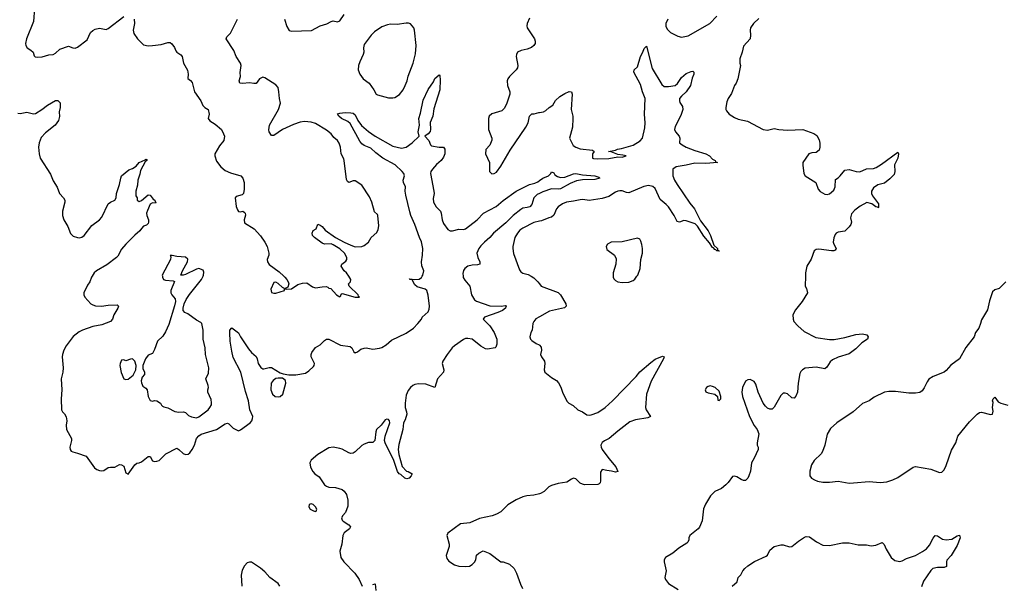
# Model space of a CAD drawing. Header units: inches. Extents: x 1449094 to 1618372, y 389908 to 534307.
# Tile 133 of 256: x 1505286 to 1514216, y 467208 to 472325. Entities that reach past the tile are written whole.
import ezdxf

# ---------------------------------------------------------------- set-up
doc = ezdxf.new("R2010")
doc.units = ezdxf.units.IN
doc.header["$MEASUREMENT"] = 0
for name, color, linetype in [('B5406', 7, 'Continuous'), ('B5407', 7, 'Continuous'), ('B5416', 7, 'Continuous'), ('B5417', 7, 'Continuous')]:
    doc.layers.add(name, color=color, linetype=linetype)

msp = doc.modelspace()

# ---------------------------------------------------------------- linework, layer by layer
at = {"layer": 'B5406', "color": 5}
for points, elevation in [([(1505943.7, 470000), (1505937.6, 469990), (1505923.8, 469950), (1505901.8, 469918.2), (1505868.8, 469850), (1505867.2, 469830), (1505876.4, 469810), (1505931.1, 469751.1), (1505950, 469739.6), (1505972.5, 469732.5), (1506028.8, 469728.8), (1506090, 469738.2), (1506170, 469741.7), (1506183.7, 469730), (1506176, 469710), (1506139.5, 469650), (1506126.4, 469610), (1506110.2, 469589.8), (1506030, 469558), (1505950, 469544.4), (1505854.8, 469510), (1505825.1, 469494.9), (1505770, 469455.1), (1505709.1, 469370), (1505688, 469330), (1505674, 469290), (1505671.6, 469270), (1505679.5, 469170), (1505676.4, 469130), (1505663.7, 469070), (1505667.2, 468970), (1505661.1, 468890), (1505665.5, 468790), (1505674.8, 468770), (1505692.4, 468752.4), (1505706.7, 468726.7), (1505712.4, 468690), (1505708.4, 468650), (1505710.4, 468610), (1505754.9, 468530), (1505757.1, 468510), (1505742, 468450), (1505744.4, 468430), (1505754.4, 468414.4), (1505767.2, 468407.2), (1505810, 468397.1), (1505888.2, 468368.2), (1505964.2, 468264.2), (1505987.3, 468247.3), (1506010, 468239.5), (1506030, 468235.8), (1506050, 468238.4), (1506090, 468265.5), (1506110, 468270.6), (1506150, 468270.8), (1506190, 468293.4), (1506210, 468290.5), (1506230, 468278), (1506250, 468218), (1506270, 468204.9), (1506330, 468290.4), (1506350, 468304.9), (1506370, 468307.7), (1506390, 468317.6), (1506450, 468367.3), (1506470, 468364.7), (1506490, 468327.7), (1506510, 468321.6), (1506530, 468322.4), (1506551.8, 468330), (1506612.7, 468390), (1506710, 468440.4), (1506730, 468430.4), (1506770, 468392.7), (1506790, 468383.8), (1506813.7, 468386.3), (1506830, 468398), (1506850, 468428), (1506872.3, 468470), (1506890, 468527.7), (1506910, 468553.7), (1506931.9, 468568.1), (1507070, 468612.2), (1507150, 468662.6), (1507170, 468668.4), (1507182.3, 468662.3), (1507221.7, 468621.7), (1507270, 468598.4), (1507290, 468606.7), (1507376.3, 468670), (1507392.3, 468690), (1507399.1, 468710), (1507399.2, 468730), (1507372.6, 468790), (1507359.9, 468870), (1507334.8, 468954.8), (1507292.5, 469130), (1507223.7, 469263.7), (1507210, 469319.3), (1507195.5, 469410), (1507191.7, 469488.3), (1507192.3, 469510), (1507210, 469533.4), (1507270, 469487.7), (1507290.3, 469450), (1507362.3, 469342.3), (1507387.2, 469310), (1507431.7, 469271.7), (1507441.3, 469250), (1507447.8, 469207.8), (1507472.6, 469172.6), (1507490, 469162), (1507501.6, 469161.6), (1507550, 469172.3), (1507570, 469171.4), (1507650, 469125.7), (1507675.8, 469115.8), (1507726.1, 469106.1), (1507790, 469105), (1507878.3, 469121.7), (1507910, 469142.9), (1507950, 469180.9), (1507956.2, 469190), (1507959.4, 469210), (1507929.9, 469269.9), (1507928.5, 469290), (1507935.1, 469310), (1507970, 469352.7), (1508010, 469378.4), (1508050, 469417.1), (1508070, 469430.5), (1508090, 469430.4), (1508196.3, 469376.3), (1508283.7, 469363.7), (1508298, 469350), (1508315.9, 469315.9), (1508330, 469304.9), (1508350, 469314), (1508381.5, 469338.5), (1508410, 469348.7), (1508430, 469350.4), (1508490, 469339.3), (1508550, 469346.7), (1508570, 469353), (1508610, 469377), (1508659.6, 469420.4), (1508790, 469483.6), (1508857.6, 469530), (1508897.6, 469570), (1508929.5, 469610), (1508938, 469630), (1508990, 469676.3), (1509000.1, 469699.9), (1509003.5, 469730), (1508990, 469828.7), (1508979.3, 469870), (1508964.1, 469884.1), (1508890, 469905.1), (1508870, 469922), (1508846.6, 469966.6), (1508825.2, 469970), (1508823.1, 469976.9), (1508870.2, 469970.2), (1508910, 469974.7), (1508930, 469988.8), (1508936.1, 470000)], 620), ([(1506579.9, 470000), (1506581, 469990), (1506591.3, 469970), (1506610, 469963), (1506678, 469958), (1506691.3, 469951.3), (1506658, 469870), (1506656.3, 469850), (1506666.8, 469830), (1506696, 469796), (1506698, 469770), (1506691.2, 469731.2), (1506637.9, 469562.1), (1506610, 469497.3), (1506583.1, 469456.9), (1506536.5, 469410), (1506510, 469336), (1506490, 469300.9), (1506450, 469283.7), (1506425.7, 469250), (1506402, 469190), (1506403.4, 469163.4), (1506418.8, 469130), (1506418, 469110), (1506395.9, 469084.1), (1506388.1, 469051.9), (1506390, 469034), (1506403.4, 469003.4), (1506430, 468986), (1506442.8, 468970), (1506450.3, 468910.3), (1506470, 468874), (1506490, 468866), (1506510, 468874), (1506531.3, 468870), (1506562, 468850), (1506570.9, 468830.9), (1506582, 468822), (1506594.8, 468814.8), (1506630, 468807.3), (1506693.2, 468773.2), (1506730, 468766.9), (1506772, 468770), (1506790, 468764), (1506818, 468738), (1506845.1, 468725.1), (1506890, 468717.6), (1506910, 468724.6), (1506994.3, 468790), (1507012.1, 468810), (1507024.8, 468835.2), (1507027.1, 468852.9), (1507022.1, 468882.1), (1506993.3, 468950), (1506992, 468970), (1506998.4, 468990), (1506995.6, 469010), (1506974.5, 469070), (1506997.7, 469122.3), (1507002.9, 469170), (1506971.2, 469290), (1506967.3, 469350), (1506949.6, 469430), (1506949.5, 469510.5), (1506939.5, 469570), (1506930, 469580.9), (1506890, 469601.6), (1506810, 469658), (1506784, 469670), (1506770, 469688.7), (1506769.8, 469709.8), (1506779.1, 469750), (1506794.8, 469790), (1506825.1, 469834.9), (1506935.5, 469970), (1506949.4, 470000)], 640), ([(1507682.3, 470000), (1507691.5, 469991.5), (1507708.2, 469970), (1507720.7, 469950), (1507726, 469930), (1507718, 469902), (1507694, 469890), (1507702, 469882), (1507752.9, 469887.1), (1507810, 469926), (1507850, 469936), (1507890, 469939.1), (1507942.6, 469902.6), (1507970, 469894), (1508030, 469905.2), (1508065.5, 469905.5), (1508079.9, 469899.9), (1508090, 469891.3), (1508107.3, 469887.3), (1508161, 469830), (1508190, 469812), (1508199, 469821), (1508201.2, 469838.8), (1508210, 469844.7), (1508328.9, 469808.9), (1508368, 469810), (1508358, 469818), (1508356.2, 469830), (1508274, 469910), (1508268, 469930), (1508288, 469950), (1508288.7, 469970), (1508270.6, 470000)], 640), ([(1509308.3, 470000), (1509309.5, 469989.5), (1509324, 469964), (1509369.1, 469910), (1509382.6, 469830), (1509410, 469787.2), (1509430, 469774.3), (1509550, 469732), (1509652.3, 469727.7), (1509693.8, 469733.8), (1509702.8, 469730), (1509695.6, 469724.4), (1509692.7, 469710), (1509663.7, 469690), (1509623.1, 469670), (1509501.6, 469630), (1509490.4, 469610), (1509550.3, 469550), (1509590.3, 469490), (1509614.6, 469430), (1509614.9, 469385.1), (1509604.5, 469355.5), (1509598, 469350), (1509530, 469339.8), (1509510, 469343.1), (1509470, 469364.8), (1509389.1, 469429.1), (1509350, 469436.5), (1509330, 469434), (1509310, 469425.2), (1509231, 469370), (1509210.1, 469350), (1509162.9, 469290), (1509124.1, 469230), (1509116.5, 469210), (1509134.5, 469150), (1509131.2, 469130), (1509075.2, 469070), (1509050.8, 468990), (1508970, 469021.3), (1508904.1, 469024.1), (1508870, 469018.2), (1508852.2, 469010), (1508829.4, 468990.6), (1508810, 468964.7), (1508790, 468920.9), (1508781.2, 468850), (1508783, 468810), (1508795.8, 468770), (1508796.9, 468750), (1508782.3, 468697.7), (1508768.4, 468670), (1508761.5, 468610), (1508726.1, 468473.9), (1508720.2, 468430), (1508723.5, 468383.5), (1508755.2, 468275.2), (1508793.4, 468233.4), (1508810, 468230.5), (1508844.7, 468210), (1508838, 468190), (1508818, 468170), (1508796.3, 468163.7), (1508779, 468170), (1508743.2, 468203.2), (1508729.2, 468210), (1508714, 468230), (1508680.5, 468330), (1508600.5, 468490), (1508596.4, 468510), (1508602, 468550), (1508643.5, 468670), (1508640.5, 468690), (1508630, 468702.4), (1508615.2, 468704.8), (1508601.8, 468698.2), (1508564.2, 468650), (1508523.6, 468610), (1508515.5, 468590), (1508507.8, 468512.2), (1508490, 468491.6), (1508450, 468491.8), (1508410, 468478.8), (1508390, 468465.4), (1508330, 468408), (1508310, 468396.9), (1508290, 468393.6), (1508270, 468398.7), (1508210, 468433), (1508190, 468439.6), (1508129.6, 468449.6), (1508090, 468445.1), (1507990, 468385.4), (1507930, 468331.6), (1507918.4, 468310), (1507922.4, 468270), (1507943.8, 468230), (1507962, 468210), (1508000.9, 468180.9), (1508050.5, 468110), (1508070, 468095.8), (1508090, 468088.5), (1508150, 468083.8), (1508210, 468066), (1508230, 468051), (1508250, 468021), (1508263.6, 467970), (1508263.6, 467916.4), (1508242, 467858), (1508216, 467830), (1508206, 467810), (1508211, 467790), (1508219.8, 467779.8), (1508270, 467746), (1508286, 467730), (1508278, 467710), (1508230, 467675.1), (1508215.5, 467650), (1508208.2, 467571.8), (1508190.6, 467509.4), (1508199.1, 467450), (1508226.7, 467410), (1508327, 467310), (1508364.9, 467250), (1508393.4, 467190)], 620), ([(1509924.5, 470000), (1509950, 469984.7), (1509984.7, 469950), (1510000, 469929.6)], 640), ([(1510000, 469632.5), (1509966.5, 469613.5), (1509948.2, 469590), (1509940.5, 469570), (1509933.4, 469510), (1509923, 469490), (1509913, 469450), (1509919.3, 469430), (1509930, 469418), (1509970, 469390.6), (1509998, 469378), (1510000, 469375.6)], 640), ([(1510000, 468027.5), (1509950, 468016.3), (1509886, 468010), (1509850, 468000.4), (1509790, 467972.8), (1509713, 467927), (1509650, 467865.1), (1509610, 467842.4), (1509570, 467828.2), (1509457.1, 467802.9), (1509370, 467766), (1509284.9, 467755.1), (1509170.8, 467670), (1509160.7, 467650), (1509180.5, 467570), (1509181.6, 467550), (1509154, 467470), (1509160.2, 467440.2), (1509178.3, 467418.3), (1509230, 467385.5), (1509270, 467373), (1509330, 467367.7), (1509366.8, 467373.2), (1509390, 467386.8), (1509411.4, 467408.6), (1509422, 467430), (1509430, 467471.3), (1509450, 467491), (1509490, 467510.8), (1509550, 467486.8), (1509650, 467411.3), (1509670, 467412), (1509730, 467391), (1509770, 467351.3), (1509791, 467310), (1509827.3, 467210), (1509847.3, 467170)], 640), ([(1507645.6, 467190), (1507630, 467214.8), (1507555.1, 467270), (1507510, 467320.5), (1507470, 467355.1), (1507390, 467407), (1507370, 467409.5), (1507350, 467400.9), (1507324.2, 467375.8), (1507303.4, 467336.6), (1507295.6, 467290), (1507299.5, 467190)], 620), ([(1508490, 467206), (1508510, 467211.3), (1508515.3, 467150)], 620)]:
    msp.add_lwpolyline(points, dxfattribs=dict(at, elevation=elevation))
for points, elevation in [([(1507610, 469945.2), (1507590, 469942), (1507564.1, 469884.1), (1507570, 469852), (1507590, 469846), (1507610, 469846.8), (1507688, 469870), (1507688, 469890), (1507670, 469899), (1507630, 469935.1)], 640), ([(1506310, 469252.3), (1506290, 469249.4), (1506250, 469234), (1506230, 469242.9), (1506210, 469239.5), (1506197.4, 469210), (1506195.6, 469190), (1506206.5, 469126.5), (1506230, 469071.3), (1506250, 469062.8), (1506270, 469068), (1506315.4, 469104.6), (1506340.7, 469150), (1506341.6, 469190), (1506331.5, 469230)], 640), ([(1507630, 469076.4), (1507608.4, 469071.6), (1507583.8, 469056.2), (1507566.3, 469030), (1507563.6, 468970), (1507578.9, 468930), (1507602, 468910), (1507630, 468906.5), (1507650, 468910.3), (1507672.3, 468930), (1507698.7, 469030), (1507696, 469056), (1507670, 469075.1)], 620), ([(1507930, 467936.3), (1507911, 467930), (1507908.4, 467910), (1507919.3, 467890), (1507950, 467872.4), (1507970, 467868.5), (1507975.3, 467870), (1507982, 467890), (1507969.6, 467910), (1507949, 467930)], 620)]:
    msp.add_lwpolyline(points, close=True, dxfattribs=dict(at, elevation=elevation))
at = {"layer": 'B5407', "color": 5}
for points, elevation in [([(1505421.6, 472430), (1505411.7, 472310), (1505347.1, 472150), (1505340.3, 472110), (1505343.1, 472090), (1505353.4, 472070), (1505388.5, 472048.5), (1505407.3, 472030), (1505417.3, 471997.3), (1505427.5, 471987.5), (1505444.9, 471984.9), (1505490, 471988.2), (1505550, 472005.5), (1505590, 472010.8), (1505610, 472021), (1505650, 472058.8), (1505730, 472084), (1505768.7, 472068.7), (1505790, 472067.7), (1505810, 472076), (1505897.8, 472142.2), (1505929.6, 472210), (1505950, 472228.2), (1505970, 472239.1), (1506010, 472248), (1506070, 472236.4), (1506090, 472243.7), (1506230, 472354.9)], 640), ([(1506324.9, 472330), (1506328, 472290), (1506314.9, 472230), (1506319.9, 472199.9), (1506354, 472150), (1506410, 472097.3), (1506450, 472087.7), (1506489.3, 472090.7), (1506570, 472100.7), (1506630, 472118), (1506650, 472118), (1506666.4, 472106.4), (1506690, 472072), (1506701.4, 472041.4), (1506711.3, 472030), (1506747.9, 472007.9), (1506760.7, 471990), (1506770.5, 471930.5), (1506807.5, 471867.5), (1506812.7, 471832.7), (1506810.7, 471790.7), (1506835.3, 471775.3), (1506850, 471756), (1506872.4, 471670), (1506930.4, 471590), (1506947.2, 471547.2), (1506964, 471530), (1506995.5, 471510), (1507003.8, 471470), (1506994.8, 471430), (1507010, 471407.7), (1507059, 471379), (1507118, 471330), (1507136, 471290), (1507142.8, 471270), (1507137.1, 471230), (1507097.7, 471182.3), (1507055.5, 471110), (1507055.5, 471090), (1507070, 471044), (1507110, 470990.5), (1507150, 470959.3), (1507196.7, 470936.7), (1507290.6, 470910.6), (1507311.3, 470890), (1507321, 470850), (1507320.7, 470790), (1507314.8, 470750), (1507302.8, 470737.2), (1507250, 470724), (1507240.7, 470710), (1507250, 470631), (1507261.8, 470601.8), (1507270, 470587.7), (1507290, 470583.7), (1507310, 470588.2), (1507321.3, 470581.3), (1507330.3, 470570.3), (1507333.3, 470553.3), (1507322.7, 470510), (1507325.1, 470485.1), (1507411.8, 470430), (1507470, 470366.4), (1507510.3, 470310), (1507531.7, 470270), (1507546.5, 470210), (1507545.7, 470190), (1507530.5, 470150), (1507532.7, 470130), (1507550, 470104.9), (1507639.2, 470039.2), (1507682.3, 470000)], 640), ([(1508270.6, 470000), (1508251.6, 470031.6), (1508229.2, 470050), (1508202, 470090), (1508208, 470110), (1508244.7, 470135.3), (1508254, 470150), (1508254, 470170), (1508231.3, 470210), (1508190, 470249.6), (1508130, 470285.6), (1508110, 470293.3), (1508050, 470289.8), (1508030, 470300.5), (1507959.3, 470350), (1507942.7, 470370), (1507938, 470390), (1507946.5, 470413.5), (1507974, 470430), (1507990, 470470.7), (1508010, 470464), (1508030, 470450.5), (1508058, 470418), (1508150, 470350.3), (1508227.7, 470310), (1508290, 470280.8), (1508330, 470267.7), (1508390, 470270.4), (1508410, 470278.4), (1508449.4, 470310), (1508474, 470350), (1508524.2, 470395.8), (1508537, 470423), (1508542.4, 470457.6), (1508533.3, 470550), (1508530, 470559), (1508504.8, 470584.8), (1508481, 470670), (1508459.2, 470719.2), (1508390, 470825.1), (1508330, 470866), (1508310, 470866), (1508270, 470849.2), (1508258.6, 470858.6), (1508250, 470878), (1508228.5, 471048.5), (1508224.7, 471064.7), (1508200.9, 471110), (1508196, 471170), (1508185.1, 471205.1), (1508169.2, 471230), (1508136.6, 471256.6), (1508110, 471291.5), (1508070, 471322.4), (1507970, 471383), (1507930, 471395.8), (1507870, 471403), (1507830, 471397.4), (1507770, 471376), (1507670, 471328.4), (1507590, 471274.5), (1507570, 471276), (1507549.7, 471309.7), (1507546.5, 471326.5), (1507552.6, 471370), (1507633.3, 471510), (1507652.9, 471567.1), (1507642, 471610), (1507638, 471670), (1507629.6, 471710), (1507610, 471733.6), (1507577, 471757), (1507510, 471797), (1507490, 471802.9), (1507460.7, 471790), (1507430, 471747), (1507410, 471746), (1507370, 471753.3), (1507307.2, 471747.2), (1507282, 471750), (1507276, 471770), (1507289.3, 471810.7), (1507287.2, 471847.2), (1507293.7, 471910), (1507289.7, 471930), (1507249.7, 471990), (1507227, 472047), (1507159, 472150), (1507166, 472170), (1507197.6, 472202.4), (1507262, 472330)], 640), ([(1507688.2, 472330), (1507710, 472262), (1507730, 472228.4), (1507750, 472220.4), (1507932.3, 472227.7), (1508010, 472270.4), (1508071.3, 472288.7), (1508110, 472307.7), (1508130, 472313.4), (1508170, 472306.8), (1508190, 472314.8), (1508230, 472371)], 640), ([(1509910, 472338), (1509888.8, 472290), (1509885.3, 472270), (1509888.5, 472250), (1509954.9, 472150), (1509961.6, 472130), (1509961.6, 472110), (1509950.6, 472090), (1509927.2, 472072.8), (1509890, 472058.7), (1509833.3, 472046.7), (1509802, 472030), (1509793, 472010), (1509790.4, 471990), (1509803.7, 471910), (1509800.3, 471890), (1509790.3, 471870), (1509728.4, 471810), (1509714, 471790), (1509708.5, 471770), (1509710.4, 471730), (1509732, 471670), (1509732.2, 471650), (1509701.2, 471558.8), (1509679.5, 471520.5), (1509659.9, 471500.1), (1509569, 471471), (1509543.8, 471450), (1509539.5, 471430), (1509539, 471330), (1509567.7, 471250), (1509567.3, 471232.7), (1509550, 471188), (1509512.7, 471147.3), (1509512, 471110), (1509546, 471030), (1509548.5, 470950), (1509567.8, 470927.8), (1509590, 470930.3), (1509610, 470943.6), (1509650, 470996.1), (1509736.1, 471143.9), (1509877.6, 471350), (1509897.7, 471390), (1509910, 471450.8), (1509930, 471471), (1509951.6, 471471.6), (1509995.6, 471484.4), (1510000, 471485)], 640), ([(1508936.1, 470000), (1508941.5, 470010), (1508950.8, 470050), (1508934.6, 470094.6), (1508930.8, 470130), (1508940.7, 470190), (1508941.7, 470250), (1508930.7, 470310.7), (1508912, 470350), (1508871.4, 470470), (1508833.7, 470550), (1508823.2, 470583.2), (1508786.9, 470733.1), (1508782, 470770), (1508784.6, 470810), (1508766.6, 470850), (1508765.2, 470870), (1508776.5, 470910), (1508770.6, 470930), (1508755.7, 470950), (1508690.3, 471010.3), (1508580.5, 471070), (1508517.2, 471117.2), (1508470, 471160.4), (1508410, 471185), (1508390, 471198.7), (1508370, 471225.1), (1508283, 471383), (1508262, 471402), (1508206.3, 471430), (1508179.5, 471450), (1508170, 471471), (1508190, 471479.1), (1508237.2, 471482.8), (1508290, 471482), (1508310, 471477.4), (1508330, 471463), (1508354.3, 471410), (1508387, 471367), (1508450, 471311.5), (1508510.3, 471270), (1508670, 471180.2), (1508750, 471159.1), (1508790, 471169.1), (1508846.3, 471210), (1508909.6, 471270), (1508899.2, 471310), (1508911.4, 471370), (1508906.8, 471430), (1508921.4, 471478.6), (1508945, 471595), (1508990, 471690.8), (1509038, 471762), (1509050, 471790.6), (1509090, 471824.7), (1509095.9, 471815.9), (1509101.1, 471781.1), (1509096.5, 471690), (1509041.5, 471518.5), (1509032.6, 471450), (1509008.1, 471391.9), (1509011.9, 471330), (1509008.4, 471311.6), (1508990.2, 471289.8), (1508962, 471270), (1508995.5, 471230), (1509010.7, 471190), (1509021.7, 471181.7), (1509090, 471171), (1509130.3, 471170.3), (1509142, 471150), (1509142.4, 471110), (1509130, 471079.8), (1509108.4, 471050), (1509066.8, 471013.2), (1509029.2, 470970), (1509016.5, 470950), (1509013, 470930), (1509043.7, 470770), (1509044.9, 470750), (1509035.8, 470704.2), (1509038.5, 470670), (1509063.6, 470630), (1509103.7, 470590), (1509110.3, 470570), (1509116.5, 470510), (1509130, 470476.4), (1509170, 470422.4), (1509190, 470410.4), (1509210.4, 470410.4), (1509270, 470426), (1509310, 470422.4), (1509330, 470428.9), (1509436.2, 470510), (1509491.8, 470570), (1509607.8, 470632.2), (1509670, 470686), (1509788.5, 470770), (1509909.8, 470830), (1509957.3, 470842.7), (1509984.5, 470855.5), (1510000, 470866.3)], 620), ([(1505270, 471476.9), (1505290, 471474.9), (1505350, 471486.2), (1505410, 471472.3), (1505430, 471474.7), (1505487.6, 471510), (1505537.6, 471550), (1505610, 471592.4), (1505632.3, 471592.3), (1505652.2, 471570), (1505653.4, 471530), (1505644, 471490), (1505646.8, 471446.8), (1505638.7, 471410), (1505608.7, 471370), (1505520.5, 471299.5), (1505481.5, 471258.5), (1505461.5, 471210), (1505455.6, 471170), (1505462.3, 471110), (1505472.2, 471070), (1505564.2, 470924.2), (1505590, 470865.5), (1505626, 470806), (1505648.3, 470748.3), (1505682.6, 470710), (1505694.6, 470690), (1505696.5, 470670), (1505672.9, 470590), (1505673.1, 470550), (1505687.7, 470510), (1505722, 470450), (1505748.2, 470388.2), (1505770, 470363), (1505810, 470350.4), (1505830, 470348.5), (1505850, 470354.4), (1505871.6, 470370), (1505940.6, 470459.4), (1506010, 470510.3), (1506030, 470534.9), (1506090, 470656.4), (1506110, 470672.4), (1506149.2, 470690), (1506160.7, 470710), (1506164.5, 470750), (1506192.3, 470830), (1506202, 470890), (1506210, 470911.3), (1506276, 470964), (1506310, 470977.1), (1506342.6, 470997.4), (1506368.5, 471031.5), (1506425.1, 471054.9), (1506430, 471061), (1506438.8, 471058.8), (1506438.8, 471050), (1506424.5, 471035.5), (1506382.5, 470957.5), (1506376.5, 470923.5), (1506357.1, 470870), (1506354.9, 470825.1), (1506340.7, 470770), (1506341, 470730), (1506351.3, 470710), (1506352, 470690), (1506370, 470678), (1506390, 470686), (1506450, 470738), (1506470, 470736), (1506498, 470698), (1506510.8, 470690), (1506515.3, 470675.3), (1506522, 470670), (1506516.9, 470663.1), (1506490, 470664), (1506470, 470654), (1506444.4, 470595.6), (1506437.6, 470570), (1506439.3, 470550), (1506454, 470510), (1506454.8, 470490), (1506450, 470478), (1506436.8, 470463.2), (1506410, 470452.7), (1506390, 470432.7), (1506377.3, 470410), (1506330, 470371.3), (1506248.4, 470291.6), (1506210, 470244), (1506176.8, 470183.2), (1506165.3, 470170), (1506076, 470104), (1505984.2, 470050), (1505962, 470030), (1505943.7, 470000)], 620), ([(1510000, 470749.8), (1509980.1, 470739.9), (1509950.6, 470710), (1509930.1, 470649.9), (1509913.1, 470630), (1509890, 470621.4), (1509850, 470616), (1509830, 470605.7), (1509761.5, 470550), (1509694.8, 470485.2), (1509584.7, 470390), (1509549.6, 470350.4), (1509500.7, 470310), (1509470, 470275.8), (1509449.4, 470250), (1509433.2, 470210), (1509440.2, 470170), (1509458.5, 470130), (1509458.4, 470110), (1509438.3, 470101.7), (1509390, 470100.2), (1509350, 470090.6), (1509323.9, 470070), (1509310, 470051.1), (1509305.3, 470025.3), (1509308.3, 470000)], 620), ([(1510000, 470498.2), (1509950, 470486.3), (1509850, 470436.5), (1509823, 470417), (1509799.7, 470390), (1509778, 470350), (1509759, 470270), (1509757.7, 470250), (1509766.1, 470206.1), (1509818, 470058), (1509830, 470039.1), (1509850, 470028.4), (1509896.7, 470016.7), (1509924.5, 470000)], 640), ([(1506949.4, 470000), (1506954, 470010), (1506956.6, 470036.6), (1506950, 470055.3), (1506910, 470069.3), (1506890, 470064.5), (1506790, 470016), (1506769.1, 470009.1), (1506748.9, 470008.9), (1506762, 470050), (1506807.3, 470130), (1506810, 470154), (1506790, 470173), (1506710, 470177.4), (1506670, 470189.2), (1506652, 470188), (1506656, 470176), (1506653, 470150), (1506578.8, 470010), (1506579.9, 470000)], 640)]:
    msp.add_lwpolyline(points, dxfattribs=dict(at, elevation=elevation))
at = {"layer": 'B5407', "color": 5, "elevation": 640}
msp.add_lwpolyline([(1508790, 472293.1), (1508710, 472282), (1508650, 472285.6), (1508621.4, 472278.6), (1508570, 472260.7), (1508504.6, 472215.4), (1508474.3, 472185.7), (1508410, 472099), (1508403.1, 472070), (1508406, 472030), (1508401.6, 472010), (1508370, 471944), (1508359.5, 471910), (1508356.4, 471870), (1508370, 471831), (1508402.8, 471790), (1508457.3, 471750), (1508499.1, 471690), (1508518.8, 471650), (1508530, 471643), (1508630, 471617.6), (1508670, 471615.8), (1508690, 471620.4), (1508732, 471648), (1508763, 471690), (1508783.5, 471730), (1508799.7, 471770), (1508808.3, 471811.7), (1508855.1, 471930), (1508875.3, 472015.3), (1508881.6, 472090), (1508866, 472230), (1508860.5, 472250), (1508847.3, 472270), (1508830, 472287.3), (1508812.3, 472292.3)], close=True, dxfattribs=at)
at = {"layer": 'B5416', "color": 5}
for points, elevation in [([(1510000, 469929.6), (1510014.8, 469910), (1510170, 469852), (1510190, 469830.4), (1510240.4, 469750), (1510243, 469730), (1510227, 469713), (1510090, 469683.5), (1510000, 469632.5)], 640), ([(1510670.4, 470000), (1510670.4, 469990.4), (1510676.4, 469976.4), (1510690, 469960.7), (1510710, 469948.2), (1510750, 469942), (1510810, 469946.7), (1510850, 469960.4), (1510865.9, 469974.1), (1510884.4, 470000)], 660), ([(1512413.8, 470000), (1512410.9, 469910.9), (1512421, 469890), (1512431, 469850), (1512382, 469770), (1512323.4, 469696.6), (1512297.3, 469650), (1512300.7, 469610), (1512307.7, 469590), (1512343, 469550), (1512399.9, 469499.9), (1512505.7, 469445.7), (1512630, 469427.7), (1512672.3, 469427.7), (1512770, 469443.7), (1512870, 469472.2), (1512930, 469477.3), (1512971, 469470), (1512981, 469450), (1512974.8, 469430), (1512925.1, 469394.9), (1512870, 469340.9), (1512810, 469298), (1512710, 469267.3), (1512657, 469243), (1512635.6, 469224.4), (1512605.5, 469174.5), (1512590, 469161.2), (1512510, 469177), (1512410, 469165.2), (1512387.5, 469152.5), (1512370, 469135.3), (1512362.5, 469117.5), (1512348, 469030), (1512340.7, 468950), (1512327.1, 468912.9), (1512310, 468895.3), (1512290, 468897.2), (1512250, 468933.2), (1512230, 468941.2), (1512210, 468939), (1512190, 468919), (1512130, 468814), (1512110, 468794), (1512090, 468794), (1512070, 468805.2), (1512050, 468821.2), (1512029.6, 468849.6), (1511982.7, 468950), (1511961.5, 469021.5), (1511946.3, 469046.3), (1511910, 469065.2), (1511890, 469061.2), (1511870, 469049), (1511840.5, 468990), (1511836.3, 468950), (1511840.7, 468910), (1511906.8, 468730), (1511947.9, 468647.9), (1511976, 468610), (1511990.8, 468570), (1511974.8, 468490), (1511974.8, 468470), (1511982.8, 468450), (1511984, 468430), (1511948, 468352), (1511922.8, 468310), (1511914.4, 468234.4), (1511899.1, 468190), (1511890, 468168.7), (1511870, 468149), (1511850, 468149.2), (1511830, 468157.2), (1511790, 468182), (1511770, 468188), (1511750, 468186), (1511711, 468130), (1511690, 468109), (1511650, 468077.2), (1511590.7, 468049.3), (1511551, 468010), (1511506.9, 467933.1), (1511488.9, 467891.1), (1511476.1, 467783.9), (1511453.1, 467726.9), (1511439.1, 467710), (1511364, 467650), (1511354.8, 467630), (1511354.8, 467610), (1511346.8, 467590), (1511338, 467582), (1511263.4, 467536.6), (1511210, 467489.3), (1511142.4, 467450), (1511132.2, 467430), (1511130.3, 467410), (1511148.5, 467330), (1511137.6, 467270), (1511143.7, 467250), (1511170, 467214), (1511259.9, 467159.9)], 660), ([(1514230, 469948), (1514170, 469888.7), (1514130, 469875.3), (1514110, 469858), (1514082.5, 469777.5), (1514064.5, 469695.5), (1514010, 469606), (1514002, 469570), (1513986, 469530), (1513956, 469490), (1513944, 469450), (1513866.1, 469353.9), (1513808.8, 469251.2), (1513730, 469194), (1513690, 469146), (1513670, 469129.7), (1513570, 469091.3), (1513532.7, 469067.3), (1513515.9, 469044.1), (1513490, 468987), (1513470, 468959.7), (1513450, 468945.1), (1513410, 468938.9), (1513350, 468939.6), (1513230, 468953.7), (1513170, 468955.1), (1513130, 468948.3), (1513037.1, 468902.9), (1512990, 468871.2), (1512930, 468847.6), (1512845.5, 468770), (1512698, 468670), (1512639.9, 468620.1), (1512610, 468569), (1512588.9, 468470), (1512568.8, 468410), (1512555.3, 468390), (1512491.8, 468330), (1512468.9, 468290), (1512452.5, 468232.5), (1512453.4, 468190), (1512466.8, 468170), (1512493.5, 468153.5), (1512521.7, 468141.7), (1512570, 468132), (1512630, 468133.4), (1512710, 468143.1), (1512810, 468124.6), (1512850, 468126), (1512990, 468140.9), (1513090, 468131.6), (1513150, 468136), (1513206.8, 468153.2), (1513250, 468174.6), (1513390, 468268.8), (1513410, 468274), (1513550, 468252.5), (1513630, 468221.5), (1513650, 468225.4), (1513670, 468245.2), (1513690, 468283.1), (1513737.3, 468422.7), (1513778, 468490), (1513796.1, 468550), (1513899.7, 468680.3), (1513968.9, 468751.1), (1513990, 468764.3), (1514010, 468767), (1514090, 468747.8), (1514109.6, 468750.4), (1514115.9, 468775.9), (1514109.6, 468810), (1514114, 468854), (1514109.3, 468870), (1514115.3, 468890), (1514130, 468904.7), (1514162, 468862), (1514184.7, 468850), (1514248.9, 468831.1)], 680), ([(1510000, 469375.6), (1510016.1, 469356.1), (1510017.6, 469330), (1510010.3, 469290), (1510017.4, 469270), (1510046.5, 469230), (1510050.2, 469209.8), (1510042, 469150), (1510050, 469130.8), (1510110, 469080.7), (1510153.7, 469053.7), (1510173.8, 469033.8), (1510194, 468994), (1510208.4, 468950), (1510250, 468867.3), (1510267.3, 468850), (1510307, 468827), (1510347.3, 468790), (1510390.2, 468770.2), (1510430, 468744.2), (1510450, 468740.3), (1510470, 468743.6), (1510530, 468764.4), (1510596.9, 468810), (1510661.6, 468870), (1510876.2, 469090), (1510910, 469133.4), (1511010, 469218.8), (1511050, 469246.8), (1511115.3, 469275.3), (1511130.8, 469270.8), (1511126, 469250), (1511014, 469050), (1510970.8, 468930), (1510962.8, 468810), (1510966.8, 468790), (1511006, 468730), (1510984.5, 468715.5), (1510870, 468699.5), (1510818.8, 468681.2), (1510710, 468596), (1510632.1, 468527.9), (1510590, 468509.3), (1510568.5, 468491.5), (1510558, 468470), (1510559.3, 468450), (1510568.2, 468430), (1510629, 468349), (1510693.8, 468273.8), (1510710.7, 468229.3), (1510690, 468223.7), (1510653.8, 468233.8), (1510610, 468237.6), (1510570, 468249.2), (1510554.9, 468225.1), (1510553.1, 468146.9), (1510550, 468128.7), (1510541.4, 468118.6), (1510530, 468112.7), (1510410, 468109.5), (1510390, 468114), (1510370, 468125.6), (1510330, 468162.9), (1510310, 468169.6), (1510290, 468162), (1510250, 468134), (1510170, 468120.7), (1510110, 468102), (1510086.8, 468090), (1510042.8, 468050), (1510010.2, 468029.8), (1510000, 468027.5)], 640), ([(1511749.2, 467190), (1511793.2, 467230), (1511802, 467270), (1511825.6, 467294.4), (1511845.2, 467330), (1511864, 467350), (1511890, 467374), (1511950, 467415.5), (1512057.5, 467462.5), (1512067.9, 467472.1), (1512090, 467518), (1512129.2, 467550.8), (1512190, 467564.9), (1512210, 467564), (1512267.5, 467547.5), (1512290, 467550.7), (1512350, 467597.3), (1512405.4, 467634.6), (1512420.1, 467639.9), (1512450, 467638.8), (1512512.8, 467592.8), (1512570, 467562), (1512630, 467560.7), (1512750, 467584), (1512770, 467584), (1512810, 467582.8), (1512890, 467566), (1512965.4, 467565.4), (1513010, 467556), (1513050, 467562.8), (1513110, 467586), (1513127.5, 467567.5), (1513145.8, 467525.8), (1513190, 467451), (1513223.4, 467423.4), (1513270, 467414), (1513290, 467419.1), (1513330, 467440.5), (1513410, 467468.2), (1513475.6, 467504.4), (1513509.7, 467530.3), (1513538.9, 467561.1), (1513570, 467624.7), (1513590, 467651.3), (1513610, 467646), (1513657.1, 467617.1), (1513690, 467610.4), (1513742, 467618), (1513790, 467646), (1513810, 467652), (1513814.8, 467630), (1513790, 467559), (1513734.8, 467470), (1513694.8, 467425.2), (1513690.8, 467410), (1513692.2, 467367.8), (1513670, 467359.5), (1513610, 467359.8), (1513569.1, 467350.9), (1513550, 467332.3), (1513484.2, 467235.8), (1513464.7, 467184.7)], 660)]:
    msp.add_lwpolyline(points, dxfattribs=dict(at, elevation=elevation))
at = {"layer": 'B5416', "color": 5, "elevation": 660}
msp.add_lwpolyline([(1511550, 469005.2), (1511530, 469001.2), (1511516, 468990), (1511502.8, 468970), (1511510, 468952), (1511530, 468942.8), (1511591.6, 468931.6), (1511614, 468910), (1511618, 468878), (1511630, 468874), (1511646, 468890), (1511646, 468910), (1511630, 468958), (1511595.3, 468990), (1511570, 469001.2)], close=True, dxfattribs=at)
at = {"layer": 'B5417', "color": 5}
for points, elevation in [([(1511165.3, 472330), (1511147.7, 472290), (1511147, 472267), (1511157.8, 472237.8), (1511188, 472208), (1511254.7, 472174.7), (1511290, 472166.7), (1511350, 472179.5), (1511544.5, 472290), (1511610, 472357.6)], 660), ([(1511990, 472335.3), (1511940.2, 472290), (1511914.3, 472250), (1511910.2, 472230), (1511914.6, 472185.4), (1511911, 472150), (1511850, 472086), (1511838, 472030), (1511818, 471970), (1511818, 471930), (1511824.7, 471910), (1511801, 471790), (1511784.7, 471750), (1511770, 471728), (1511742.5, 471657.5), (1511713.4, 471610), (1511700.9, 471579.1), (1511690.7, 471530), (1511690.8, 471510.8), (1511698, 471498), (1511721, 471470), (1511770, 471437.3), (1511803.4, 471423.4), (1511885.8, 471405.8), (1512030, 471330.7), (1512070, 471324), (1512130, 471338.8), (1512170, 471330.8), (1512250, 471324), (1512390, 471330.6), (1512490, 471294), (1512516.4, 471276.4), (1512537.5, 471237.5), (1512544.7, 471204.7), (1512544.4, 471170), (1512536.4, 471143.6), (1512510, 471122.7), (1512470, 471119.7), (1512443.1, 471110), (1512390.6, 471030), (1512387.7, 471007.7), (1512399.1, 470930), (1512410.4, 470910.4), (1512506, 470850), (1512528.1, 470788.1), (1512546.8, 470766.8), (1512590, 470742.9), (1512610, 470741.5), (1512630, 470746.5), (1512670, 470781.3), (1512683.5, 470810), (1512684.8, 470875.2), (1512710, 470891), (1512729, 470910), (1512770, 470962), (1512810, 470966.8), (1512874, 470950), (1512907.5, 470947.5), (1512967.2, 470972.8), (1513030, 470975.2), (1513055.6, 470984.4), (1513103.9, 471016.1), (1513250, 471124.7), (1513257.3, 471110), (1513250.6, 471069.4), (1513222, 471010), (1513223.8, 470950), (1513216.7, 470923.3), (1513178.8, 470881.2), (1513130, 470844), (1513070, 470828.7), (1513030, 470802), (1513011, 470770), (1513011, 470750), (1513020.7, 470730), (1513074.9, 470654.9), (1513076.3, 470623.7), (1513070, 470621.2), (1513066.2, 470626.2), (1513050.5, 470629.5), (1513015.1, 470655.1), (1512970, 470669.6), (1512910, 470634.5), (1512861.7, 470598.3), (1512830, 470564), (1512821.3, 470530), (1512830.2, 470490), (1512824.9, 470470), (1512810, 470448), (1512770.2, 470409.8), (1512710, 470400.7), (1512690.4, 470389.6), (1512682.6, 470377.4), (1512670, 470348.7), (1512665.7, 470310), (1512670.4, 470290), (1512690.7, 470250), (1512683.5, 470236.5), (1512670.4, 470229.6), (1512650, 470229.6), (1512534.4, 470245.6), (1512510, 470241.2), (1512490.7, 470229.3), (1512465.2, 470154.8), (1512426.8, 470090), (1512414.8, 470030), (1512413.8, 470000)], 660), ([(1510000, 471485), (1510038, 471490), (1510059.5, 471500.5), (1510089.2, 471530), (1510120.9, 471550), (1510147, 471593), (1510186.6, 471630), (1510230, 471656.4), (1510270, 471673), (1510290, 471670.8), (1510298, 471650), (1510287.5, 471512.5), (1510303.1, 471450), (1510303.6, 471430), (1510299.3, 471350), (1510271.8, 471250), (1510305.5, 471185.5), (1510329.1, 471169.1), (1510370, 471156), (1510482.8, 471142.8), (1510498, 471130), (1510482, 471110), (1510482, 471070), (1510490, 471066), (1510523.4, 471063.4), (1510628.1, 471068.1), (1510710, 471081), (1510750, 471078), (1510786, 471090), (1510758, 471098), (1510710, 471102), (1510650, 471128), (1510628, 471130), (1510690, 471141), (1510708, 471150), (1510743.5, 471156.5), (1510850, 471188.8), (1510913.8, 471226.2), (1510935.8, 471250), (1510955.1, 471344.9), (1510959.2, 471390), (1510952.7, 471467.3), (1510960.5, 471610), (1510935.6, 471670), (1510916.1, 471736.1), (1510856, 471850), (1510859, 471870), (1510890, 471898), (1510916.2, 471990), (1510938, 472030), (1510950, 472064.7), (1510970, 472084.7), (1511021.3, 471881.3), (1511110, 471737.3), (1511130, 471720.5), (1511170, 471718.4), (1511230.9, 471729.1), (1511253.1, 471746.9), (1511290, 471801.3), (1511330, 471835.8), (1511375.5, 471855.5), (1511390, 471857.3), (1511401, 471850), (1511399.1, 471830), (1511385.1, 471794.9), (1511368.8, 471730), (1511330, 471671.2), (1511287.8, 471632.2), (1511271.6, 471610), (1511269.1, 471590), (1511273.7, 471573.7), (1511297.6, 471537.6), (1511302, 471510), (1511282.6, 471457.4), (1511230, 471356), (1511225.2, 471330), (1511233.7, 471310), (1511266, 471270), (1511273.4, 471250), (1511271, 471210), (1511293.4, 471190), (1511332, 471170), (1511410, 471140.7), (1511510.4, 471110), (1511541.6, 471090), (1511570, 471061), (1511594, 471050), (1511598, 471038), (1511614, 471030), (1511510, 471023.1), (1511410, 471025.5), (1511330, 471005.6), (1511238.8, 470990), (1511210.7, 470970), (1511210.4, 470910), (1511225.3, 470870), (1511250.3, 470830), (1511362.8, 470662.8), (1511406, 470610), (1511461.3, 470501.3), (1511530.2, 470410), (1511552, 470370), (1511582, 470282), (1511616, 470250), (1511614, 470234), (1511626, 470234), (1511630, 470226), (1511610, 470229.2), (1511600.4, 470240.4), (1511590, 470242.7), (1511577.5, 470257.5), (1511570, 470259.3), (1511543.1, 470303.1), (1511490, 470364.4), (1511434.4, 470454.4), (1511414.1, 470474.1), (1511330, 470503.1), (1511310, 470504.8), (1511270, 470489.7), (1511250, 470494.5), (1511222.8, 470550), (1511170, 470628.4), (1511150, 470650.9), (1511096, 470696), (1511050, 470794.2), (1511030, 470812.2), (1510990, 470821.1), (1510947.7, 470812.3), (1510810, 470756.9), (1510790, 470758), (1510750, 470772.6), (1510730, 470774.8), (1510711, 470770), (1510690, 470761.3), (1510630, 470721.3), (1510570, 470703.5), (1510450, 470685.1), (1510394.9, 470694.9), (1510370, 470693.7), (1510310, 470679.2), (1510246, 470670), (1510210, 470657.3), (1510170, 470629.6), (1510155.3, 470610), (1510130, 470552.3), (1510110, 470535.6), (1510084.7, 470530), (1510017.6, 470502.4), (1510000, 470498.2)], 640), ([(1510000, 470866.3), (1510030, 470887.3), (1510080.9, 470910), (1510103.1, 470930), (1510110, 470945.5), (1510130, 470935.5), (1510140.2, 470920.2), (1510163.4, 470903.4), (1510190, 470895.1), (1510230, 470898.3), (1510310, 470928.7), (1510330, 470930.5), (1510390, 470920.1), (1510504, 470910), (1510538, 470898), (1510546.8, 470890), (1510503.6, 470876.4), (1510390, 470872.7), (1510335.4, 470864.6), (1510279.3, 470840.7), (1510190, 470790.8), (1510170, 470787.9), (1510110, 470791.9), (1510030, 470764.6), (1510000, 470749.8)], 620), ([(1510884.4, 470000), (1510891.6, 470010), (1510914, 470070), (1510919.3, 470150), (1510935.1, 470210), (1510936.2, 470250), (1510930, 470288), (1510918.9, 470318.9), (1510910, 470335.3), (1510890, 470344), (1510750, 470311.8), (1510650, 470309), (1510618, 470290), (1510606, 470270), (1510610, 470242), (1510681, 470190), (1510697.5, 470157.5), (1510694.4, 470110), (1510670.4, 470030), (1510670.4, 470000)], 660)]:
    msp.add_lwpolyline(points, dxfattribs=dict(at, elevation=elevation))

doc.saveas('drawing.dxf')
